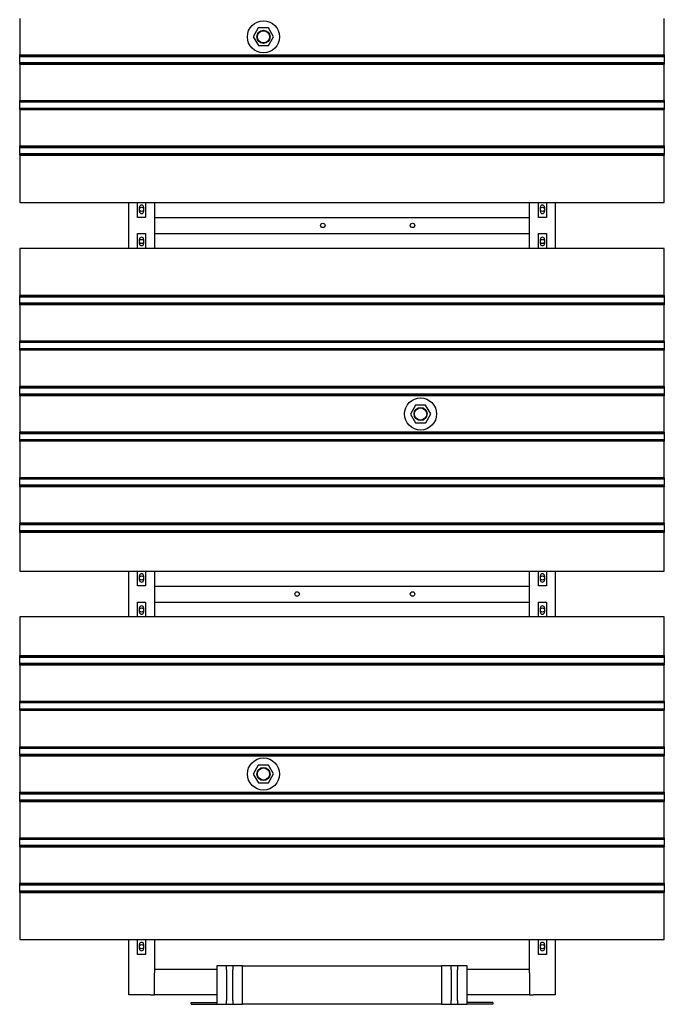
# Model space of a CAD drawing. Extents: x -89225 to 110569, y 13360 to 87647.
# Tile 233 of 256: x 35778 to 37788, y 57789 to 60861. Entities that reach past the tile are written whole.
import ezdxf

# ---------------------------------------------------------------- set-up
doc = ezdxf.new("R2010")
doc.units = 0
doc.layers.add('Iv-Lines 035', color=4, linetype='Continuous')

# ---------------------------------------------------------------- blocks, each defined once
blk = doc.blocks.new('Beluchtingselementen Bosman')
for p, q in [((1275289.4, -877197.6), (1275289.4, -877311)), ((1277299.4, -877311), (1277299.4, -877197.6)), ((1276033.4, -877226.8), (1276017.6, -877254.4)), ((1276017.6, -877254.4), (1276033.6, -877281.9)), ((1276065.2, -877226.7), (1276033.4, -877226.8)), ((1276081.2, -877254.2), (1276065.2, -877226.7)), ((1276065.4, -877281.8), (1276081.2, -877254.2)), ((1276033.6, -877281.9), (1276065.4, -877281.8)), ((1275289.4, -877311.7), (1275289.4, -877311)), ((1275289.4, -877311), (1277299.4, -877311)), ((1275289.4, -877314.5), (1275289.4, -877311.7)), ((1275289.4, -877311.7), (1277299.4, -877311.7)), ((1275289.4, -877314.5), (1275289.4, -877315.7)), ((1275289.4, -877317.3), (1275289.4, -877315.7)), ((1275289.4, -877315.7), (1277299.4, -877315.7)), ((1277299.4, -877311), (1277299.4, -877311.7)), ((1277299.4, -877311.7), (1277299.4, -877314.5)), ((1277299.4, -877315.7), (1277299.4, -877314.5)), ((1277299.4, -877315.7), (1277299.4, -877317.3)), ((1275289.4, -877333.3), (1275289.4, -877317.3)), ((1275289.4, -877334.8), (1275289.4, -877333.3)), ((1275289.4, -877334.8), (1275289.4, -877336.1)), ((1275289.4, -877334.8), (1277299.4, -877334.8)), ((1275289.4, -877338.9), (1275289.4, -877336.1)), ((1275289.4, -877339.6), (1275289.4, -877338.9)), ((1275289.4, -877338.9), (1277299.4, -877338.9)), ((1275289.4, -877339.6), (1275289.4, -877453)), ((1275289.4, -877339.6), (1277299.4, -877339.6)), ((1277299.4, -877317.3), (1277299.4, -877333.3)), ((1277299.4, -877333.3), (1277299.4, -877334.8)), ((1277299.4, -877336.1), (1277299.4, -877334.8)), ((1277299.4, -877336.1), (1277299.4, -877338.9)), ((1277299.4, -877338.9), (1277299.4, -877339.6)), ((1277299.4, -877453), (1277299.4, -877339.6)), ((1275289.4, -877453.7), (1275289.4, -877453)), ((1275289.4, -877453), (1277299.4, -877453)), ((1275289.4, -877456.5), (1275289.4, -877453.7)), ((1275289.4, -877453.7), (1277299.4, -877453.7)), ((1275289.4, -877456.5), (1275289.4, -877457.7)), ((1275289.4, -877459.3), (1275289.4, -877457.7)), ((1275289.4, -877457.7), (1277299.4, -877457.7)), ((1275289.4, -877475.3), (1275289.4, -877459.3)), ((1277299.4, -877453), (1277299.4, -877453.7)), ((1277299.4, -877453.7), (1277299.4, -877456.5)), ((1277299.4, -877457.7), (1277299.4, -877456.5)), ((1277299.4, -877457.7), (1277299.4, -877459.3)), ((1277299.4, -877459.3), (1277299.4, -877475.3)), ((1275289.4, -877476.8), (1275289.4, -877475.3)), ((1275289.4, -877476.8), (1275289.4, -877478.1)), ((1275289.4, -877476.8), (1277299.4, -877476.8)), ((1275289.4, -877480.9), (1275289.4, -877478.1)), ((1275289.4, -877481.6), (1275289.4, -877480.9)), ((1275289.4, -877480.9), (1277299.4, -877480.9)), ((1275289.4, -877481.6), (1275289.4, -877595)), ((1275289.4, -877481.6), (1277299.4, -877481.6)), ((1277299.4, -877475.3), (1277299.4, -877476.8)), ((1277299.4, -877478.1), (1277299.4, -877476.8)), ((1277299.4, -877478.1), (1277299.4, -877480.9)), ((1277299.4, -877480.9), (1277299.4, -877481.6)), ((1277299.4, -877595), (1277299.4, -877481.6)), ((1275289.4, -877595.7), (1275289.4, -877595)), ((1275289.4, -877595), (1277299.4, -877595)), ((1275289.4, -877598.5), (1275289.4, -877595.7)), ((1275289.4, -877595.7), (1277299.4, -877595.7)), ((1275289.4, -877598.5), (1275289.4, -877599.7)), ((1275289.4, -877601.3), (1275289.4, -877599.7)), ((1275289.4, -877599.7), (1277299.4, -877599.7)), ((1275289.4, -877617.3), (1275289.4, -877601.3)), ((1275289.4, -877618.8), (1275289.4, -877617.3)), ((1275289.4, -877618.8), (1275289.4, -877620.1)), ((1275289.4, -877618.8), (1277299.4, -877618.8)), ((1275289.4, -877622.9), (1275289.4, -877620.1)), ((1275289.4, -877623.6), (1275289.4, -877622.9)), ((1275289.4, -877622.9), (1277299.4, -877622.9)), ((1277299.4, -877595), (1277299.4, -877595.7)), ((1277299.4, -877595.7), (1277299.4, -877598.5)), ((1277299.4, -877599.7), (1277299.4, -877598.5)), ((1277299.4, -877599.7), (1277299.4, -877601.3)), ((1277299.4, -877601.3), (1277299.4, -877617.3)), ((1277299.4, -877617.3), (1277299.4, -877618.8)), ((1277299.4, -877620.1), (1277299.4, -877618.8)), ((1277299.4, -877620.1), (1277299.4, -877622.9)), ((1277299.4, -877622.9), (1277299.4, -877623.6)), ((1275289.4, -877623.6), (1275289.4, -877771.1)), ((1275289.4, -877623.6), (1277299.4, -877623.6)), ((1277299.4, -877771.1), (1277299.4, -877623.6)), ((1275289.4, -877771.1), (1277299.4, -877771.1)), ((1275629.4, -877914.3), (1275629.4, -877771.1)), ((1275656.9, -877817.7), (1275656.9, -877771.1)), ((1275681.9, -877771.1), (1275681.9, -877817.7)), ((1275709.4, -877771.1), (1275709.4, -877914.3)), ((1276879.4, -877914.3), (1276879.4, -877771.1)), ((1276906.9, -877817.7), (1276906.9, -877771.1)), ((1276931.9, -877771.1), (1276931.9, -877817.7)), ((1276959.4, -877771.1), (1276959.4, -877914.3)), ((1275662.9, -877799.1), (1275662.9, -877786.1)), ((1275675.9, -877786.1), (1275675.9, -877799.1)), ((1276912.9, -877799.1), (1276912.9, -877786.1)), ((1276925.9, -877786.1), (1276925.9, -877799.1)), ((1275681.9, -877817.7), (1275656.9, -877817.7)), ((1275709.4, -877817.8), (1276879.4, -877817.8)), ((1275709.4, -877823.8), (1275709.4, -877867.8)), ((1276879.4, -877867.8), (1276879.4, -877823.8)), ((1276931.9, -877817.7), (1276906.9, -877817.7)), ((1275656.9, -877914.3), (1275656.9, -877867.7)), ((1275656.9, -877867.7), (1275681.9, -877867.7)), ((1275681.9, -877867.7), (1275681.9, -877914.3)), ((1275709.4, -877867.8), (1276879.4, -877867.8)), ((1276906.9, -877914.3), (1276906.9, -877867.7)), ((1276906.9, -877867.7), (1276931.9, -877867.7)), ((1276931.9, -877867.7), (1276931.9, -877914.3)), ((1275662.9, -877899.3), (1275662.9, -877886.3)), ((1275675.9, -877886.3), (1275675.9, -877899.3)), ((1276912.9, -877899.3), (1276912.9, -877886.3)), ((1276925.9, -877886.3), (1276925.9, -877899.3)), ((1277299.4, -877914.3), (1275289.4, -877914.3)), ((1275289.4, -877914.3), (1275289.4, -878061.8)), ((1277299.4, -878061.8), (1277299.4, -877914.3)), ((1275289.4, -878062.5), (1275289.4, -878061.8)), ((1277299.4, -878061.8), (1275289.4, -878061.8)), ((1275289.4, -878065.3), (1275289.4, -878062.5)), ((1277299.4, -878062.5), (1275289.4, -878062.5)), ((1275289.4, -878065.3), (1275289.4, -878066.5)), ((1275289.4, -878068.1), (1275289.4, -878066.5)), ((1277299.4, -878066.5), (1275289.4, -878066.5)), ((1275289.4, -878084.1), (1275289.4, -878068.1)), ((1277299.4, -878061.8), (1277299.4, -878062.5)), ((1277299.4, -878062.5), (1277299.4, -878065.3)), ((1277299.4, -878066.5), (1277299.4, -878065.3)), ((1277299.4, -878066.5), (1277299.4, -878068.1)), ((1277299.4, -878068.1), (1277299.4, -878084.1)), ((1275289.4, -878085.6), (1275289.4, -878084.1)), ((1275289.4, -878085.6), (1275289.4, -878086.9)), ((1277299.4, -878085.6), (1275289.4, -878085.6)), ((1275289.4, -878089.7), (1275289.4, -878086.9)), ((1275289.4, -878090.4), (1275289.4, -878089.7)), ((1277299.4, -878089.7), (1275289.4, -878089.7)), ((1275289.4, -878090.4), (1275289.4, -878203.8)), ((1277299.4, -878090.4), (1275289.4, -878090.4)), ((1277299.4, -878084.1), (1277299.4, -878085.6)), ((1277299.4, -878086.9), (1277299.4, -878085.6)), ((1277299.4, -878086.9), (1277299.4, -878089.7)), ((1277299.4, -878089.7), (1277299.4, -878090.4)), ((1277299.4, -878203.8), (1277299.4, -878090.4)), ((1275289.4, -878204.5), (1275289.4, -878203.8)), ((1277299.4, -878203.8), (1275289.4, -878203.8)), ((1275289.4, -878207.3), (1275289.4, -878204.5)), ((1277299.4, -878204.5), (1275289.4, -878204.5)), ((1277299.4, -878203.8), (1277299.4, -878204.5)), ((1277299.4, -878204.5), (1277299.4, -878207.3)), ((1275289.4, -878207.3), (1275289.4, -878208.5)), ((1275289.4, -878210.1), (1275289.4, -878208.5)), ((1277299.4, -878208.5), (1275289.4, -878208.5)), ((1275289.4, -878226.1), (1275289.4, -878210.1)), ((1275289.4, -878227.6), (1275289.4, -878226.1)), ((1275289.4, -878227.6), (1275289.4, -878228.9)), ((1277299.4, -878227.6), (1275289.4, -878227.6)), ((1275289.4, -878231.7), (1275289.4, -878228.9)), ((1275289.4, -878232.4), (1275289.4, -878231.7)), ((1277299.4, -878231.7), (1275289.4, -878231.7)), ((1275289.4, -878232.4), (1275289.4, -878345.8)), ((1277299.4, -878232.4), (1275289.4, -878232.4)), ((1277299.4, -878208.5), (1277299.4, -878207.3)), ((1277299.4, -878208.5), (1277299.4, -878210.1)), ((1277299.4, -878210.1), (1277299.4, -878226.1)), ((1277299.4, -878226.1), (1277299.4, -878227.6)), ((1277299.4, -878228.9), (1277299.4, -878227.6)), ((1277299.4, -878228.9), (1277299.4, -878231.7)), ((1277299.4, -878231.7), (1277299.4, -878232.4)), ((1277299.4, -878345.8), (1277299.4, -878232.4)), ((1275289.4, -878346.5), (1275289.4, -878345.8)), ((1277299.4, -878345.8), (1275289.4, -878345.8)), ((1275289.4, -878349.3), (1275289.4, -878346.5)), ((1277299.4, -878346.5), (1275289.4, -878346.5)), ((1275289.4, -878349.3), (1275289.4, -878350.5)), ((1275289.4, -878352.1), (1275289.4, -878350.5)), ((1277299.4, -878350.5), (1275289.4, -878350.5)), ((1275289.4, -878368.1), (1275289.4, -878352.1)), ((1277299.4, -878345.8), (1277299.4, -878346.5)), ((1277299.4, -878346.5), (1277299.4, -878349.3)), ((1277299.4, -878350.5), (1277299.4, -878349.3)), ((1277299.4, -878350.5), (1277299.4, -878352.1)), ((1277299.4, -878352.1), (1277299.4, -878368.1)), ((1275289.4, -878369.6), (1275289.4, -878368.1)), ((1275289.4, -878369.6), (1275289.4, -878370.9)), ((1277299.4, -878369.6), (1275289.4, -878369.6)), ((1275289.4, -878373.7), (1275289.4, -878370.9)), ((1275289.4, -878374.4), (1275289.4, -878373.7)), ((1277299.4, -878373.7), (1275289.4, -878373.7)), ((1275289.4, -878374.4), (1275289.4, -878487.8)), ((1277299.4, -878374.4), (1275289.4, -878374.4)), ((1277299.4, -878368.1), (1277299.4, -878369.6)), ((1277299.4, -878370.9), (1277299.4, -878369.6)), ((1277299.4, -878370.9), (1277299.4, -878373.7)), ((1277299.4, -878373.7), (1277299.4, -878374.4)), ((1277299.4, -878487.8), (1277299.4, -878374.4)), ((1276523.4, -878403.6), (1276507.6, -878431.2)), ((1276555.2, -878403.5), (1276523.4, -878403.6)), ((1276571.2, -878431), (1276555.2, -878403.5)), ((1276507.6, -878431.2), (1276523.6, -878458.7)), ((1276555.4, -878458.6), (1276571.2, -878431)), ((1276523.6, -878458.7), (1276555.4, -878458.6)), ((1275289.4, -878488.5), (1275289.4, -878487.8)), ((1277299.4, -878487.8), (1275289.4, -878487.8)), ((1275289.4, -878491.3), (1275289.4, -878488.5)), ((1277299.4, -878488.5), (1275289.4, -878488.5)), ((1275289.4, -878491.3), (1275289.4, -878492.5)), ((1275289.4, -878494.1), (1275289.4, -878492.5)), ((1277299.4, -878492.5), (1275289.4, -878492.5)), ((1275289.4, -878510.1), (1275289.4, -878494.1)), ((1275289.4, -878511.6), (1275289.4, -878510.1)), ((1275289.4, -878511.6), (1275289.4, -878512.9)), ((1277299.4, -878511.6), (1275289.4, -878511.6)), ((1275289.4, -878515.7), (1275289.4, -878512.9)), ((1277299.4, -878487.8), (1277299.4, -878488.5)), ((1277299.4, -878488.5), (1277299.4, -878491.3)), ((1277299.4, -878492.5), (1277299.4, -878491.3)), ((1277299.4, -878492.5), (1277299.4, -878494.1)), ((1277299.4, -878494.1), (1277299.4, -878510.1)), ((1277299.4, -878510.1), (1277299.4, -878511.6)), ((1277299.4, -878512.9), (1277299.4, -878511.6)), ((1277299.4, -878512.9), (1277299.4, -878515.7)), ((1275289.4, -878516.4), (1275289.4, -878515.7)), ((1277299.4, -878515.7), (1275289.4, -878515.7)), ((1275289.4, -878516.4), (1275289.4, -878629.8)), ((1277299.4, -878516.4), (1275289.4, -878516.4)), ((1277299.4, -878515.7), (1277299.4, -878516.4)), ((1277299.4, -878629.8), (1277299.4, -878516.4)), ((1275289.4, -878630.5), (1275289.4, -878629.8)), ((1277299.4, -878629.8), (1275289.4, -878629.8)), ((1275289.4, -878633.3), (1275289.4, -878630.5)), ((1277299.4, -878630.5), (1275289.4, -878630.5)), ((1275289.4, -878633.3), (1275289.4, -878634.5)), ((1275289.4, -878636.1), (1275289.4, -878634.5)), ((1277299.4, -878634.5), (1275289.4, -878634.5)), ((1275289.4, -878652.1), (1275289.4, -878636.1)), ((1277299.4, -878629.8), (1277299.4, -878630.5)), ((1277299.4, -878630.5), (1277299.4, -878633.3)), ((1277299.4, -878634.5), (1277299.4, -878633.3)), ((1277299.4, -878634.5), (1277299.4, -878636.1)), ((1277299.4, -878636.1), (1277299.4, -878652.1)), ((1275289.4, -878653.6), (1275289.4, -878652.1)), ((1275289.4, -878653.6), (1275289.4, -878654.9)), ((1277299.4, -878653.6), (1275289.4, -878653.6)), ((1275289.4, -878657.7), (1275289.4, -878654.9)), ((1275289.4, -878658.4), (1275289.4, -878657.7)), ((1277299.4, -878657.7), (1275289.4, -878657.7)), ((1275289.4, -878658.4), (1275289.4, -878771.8)), ((1277299.4, -878658.4), (1275289.4, -878658.4)), ((1277299.4, -878652.1), (1277299.4, -878653.6)), ((1277299.4, -878654.9), (1277299.4, -878653.6)), ((1277299.4, -878654.9), (1277299.4, -878657.7)), ((1277299.4, -878657.7), (1277299.4, -878658.4)), ((1277299.4, -878771.8), (1277299.4, -878658.4)), ((1275289.4, -878772.5), (1275289.4, -878771.8)), ((1277299.4, -878771.8), (1275289.4, -878771.8)), ((1275289.4, -878775.3), (1275289.4, -878772.5)), ((1277299.4, -878772.5), (1275289.4, -878772.5)), ((1275289.4, -878775.3), (1275289.4, -878776.5)), ((1275289.4, -878778.1), (1275289.4, -878776.5)), ((1277299.4, -878776.5), (1275289.4, -878776.5)), ((1275289.4, -878794.1), (1275289.4, -878778.1)), ((1277299.4, -878771.8), (1277299.4, -878772.5)), ((1277299.4, -878772.5), (1277299.4, -878775.3)), ((1277299.4, -878776.5), (1277299.4, -878775.3)), ((1277299.4, -878776.5), (1277299.4, -878778.1)), ((1277299.4, -878778.1), (1277299.4, -878794.1)), ((1275289.4, -878795.6), (1275289.4, -878794.1)), ((1275289.4, -878795.6), (1275289.4, -878796.9)), ((1277299.4, -878795.6), (1275289.4, -878795.6)), ((1275289.4, -878799.7), (1275289.4, -878796.9)), ((1275289.4, -878800.4), (1275289.4, -878799.7)), ((1277299.4, -878799.7), (1275289.4, -878799.7)), ((1275289.4, -878800.4), (1275289.4, -878921.1)), ((1277299.4, -878800.4), (1275289.4, -878800.4)), ((1277299.4, -878794.1), (1277299.4, -878795.6)), ((1277299.4, -878796.9), (1277299.4, -878795.6)), ((1277299.4, -878796.9), (1277299.4, -878799.7)), ((1277299.4, -878799.7), (1277299.4, -878800.4)), ((1277299.4, -878921.1), (1277299.4, -878800.4)), ((1275289.4, -878921.1), (1277299.4, -878921.1)), ((1275629.4, -879064.3), (1275629.4, -878921.1)), ((1275656.9, -878967.7), (1275656.9, -878921.1)), ((1275662.9, -878949.1), (1275662.9, -878936.1)), ((1275675.9, -878936.1), (1275675.9, -878949.1)), ((1275681.9, -878921.1), (1275681.9, -878967.7)), ((1275709.4, -878921.1), (1275709.4, -879064.3)), ((1276879.4, -879064.3), (1276879.4, -878921.1)), ((1276906.9, -878967.7), (1276906.9, -878921.1)), ((1276912.9, -878949.1), (1276912.9, -878936.1)), ((1276925.9, -878936.1), (1276925.9, -878949.1)), ((1276931.9, -878921.1), (1276931.9, -878967.7)), ((1276959.4, -878921.1), (1276959.4, -879064.3)), ((1275681.9, -878967.7), (1275656.9, -878967.7)), ((1275709.4, -878967.8), (1276879.4, -878967.8)), ((1275709.4, -878973.8), (1275709.4, -879017.8)), ((1276879.4, -879017.8), (1276879.4, -878973.8)), ((1276931.9, -878967.7), (1276906.9, -878967.7)), ((1275656.9, -879064.3), (1275656.9, -879017.7)), ((1275656.9, -879017.7), (1275681.9, -879017.7)), ((1275681.9, -879017.7), (1275681.9, -879064.3)), ((1275709.4, -879017.8), (1276879.4, -879017.8)), ((1276906.9, -879064.3), (1276906.9, -879017.7)), ((1276906.9, -879017.7), (1276931.9, -879017.7)), ((1276931.9, -879017.7), (1276931.9, -879064.3)), ((1277299.4, -879064.3), (1275289.4, -879064.3)), ((1275289.4, -879064.3), (1275289.4, -879185)), ((1275662.9, -879049.3), (1275662.9, -879036.3)), ((1275675.9, -879036.3), (1275675.9, -879049.3)), ((1276912.9, -879049.3), (1276912.9, -879036.3)), ((1276925.9, -879036.3), (1276925.9, -879049.3)), ((1277299.4, -879185), (1277299.4, -879064.3)), ((1275289.4, -879185.7), (1275289.4, -879185)), ((1275289.4, -879185), (1277299.4, -879185)), ((1275289.4, -879188.5), (1275289.4, -879185.7)), ((1275289.4, -879185.7), (1277299.4, -879185.7)), ((1275289.4, -879188.5), (1275289.4, -879189.7)), ((1275289.4, -879191.3), (1275289.4, -879189.7)), ((1275289.4, -879189.7), (1277299.4, -879189.7)), ((1277299.4, -879185), (1277299.4, -879185.7)), ((1277299.4, -879185.7), (1277299.4, -879188.5)), ((1277299.4, -879189.7), (1277299.4, -879188.5)), ((1277299.4, -879189.7), (1277299.4, -879191.3)), ((1275289.4, -879207.3), (1275289.4, -879191.3)), ((1275289.4, -879208.8), (1275289.4, -879207.3)), ((1275289.4, -879208.8), (1275289.4, -879210.1)), ((1275289.4, -879208.8), (1277299.4, -879208.8)), ((1275289.4, -879212.9), (1275289.4, -879210.1)), ((1275289.4, -879213.6), (1275289.4, -879212.9)), ((1275289.4, -879212.9), (1277299.4, -879212.9)), ((1275289.4, -879213.6), (1275289.4, -879327)), ((1275289.4, -879213.6), (1277299.4, -879213.6)), ((1277299.4, -879191.3), (1277299.4, -879207.3)), ((1277299.4, -879207.3), (1277299.4, -879208.8)), ((1277299.4, -879210.1), (1277299.4, -879208.8)), ((1277299.4, -879210.1), (1277299.4, -879212.9)), ((1277299.4, -879212.9), (1277299.4, -879213.6)), ((1277299.4, -879327), (1277299.4, -879213.6)), ((1275289.4, -879327.7), (1275289.4, -879327)), ((1275289.4, -879327), (1277299.4, -879327)), ((1275289.4, -879330.5), (1275289.4, -879327.7)), ((1275289.4, -879327.7), (1277299.4, -879327.7)), ((1275289.4, -879330.5), (1275289.4, -879331.7)), ((1275289.4, -879333.3), (1275289.4, -879331.7)), ((1275289.4, -879331.7), (1277299.4, -879331.7)), ((1275289.4, -879349.3), (1275289.4, -879333.3)), ((1277299.4, -879327), (1277299.4, -879327.7)), ((1277299.4, -879327.7), (1277299.4, -879330.5)), ((1277299.4, -879331.7), (1277299.4, -879330.5)), ((1277299.4, -879331.7), (1277299.4, -879333.3)), ((1277299.4, -879333.3), (1277299.4, -879349.3)), ((1275289.4, -879350.8), (1275289.4, -879349.3)), ((1275289.4, -879350.8), (1275289.4, -879352.1)), ((1275289.4, -879350.8), (1277299.4, -879350.8)), ((1275289.4, -879354.9), (1275289.4, -879352.1)), ((1275289.4, -879355.6), (1275289.4, -879354.9)), ((1275289.4, -879354.9), (1277299.4, -879354.9)), ((1275289.4, -879355.6), (1275289.4, -879469)), ((1275289.4, -879355.6), (1277299.4, -879355.6)), ((1277299.4, -879349.3), (1277299.4, -879350.8)), ((1277299.4, -879352.1), (1277299.4, -879350.8)), ((1277299.4, -879352.1), (1277299.4, -879354.9)), ((1277299.4, -879354.9), (1277299.4, -879355.6)), ((1277299.4, -879469), (1277299.4, -879355.6)), ((1275289.4, -879469.7), (1275289.4, -879469)), ((1275289.4, -879469), (1277299.4, -879469)), ((1275289.4, -879472.5), (1275289.4, -879469.7)), ((1275289.4, -879469.7), (1277299.4, -879469.7)), ((1275289.4, -879472.5), (1275289.4, -879473.7)), ((1275289.4, -879475.3), (1275289.4, -879473.7)), ((1275289.4, -879473.7), (1277299.4, -879473.7)), ((1275289.4, -879491.3), (1275289.4, -879475.3)), ((1275289.4, -879492.8), (1275289.4, -879491.3)), ((1275289.4, -879492.8), (1275289.4, -879494.1)), ((1275289.4, -879492.8), (1277299.4, -879492.8)), ((1275289.4, -879496.9), (1275289.4, -879494.1)), ((1275289.4, -879497.6), (1275289.4, -879496.9)), ((1275289.4, -879496.9), (1277299.4, -879496.9)), ((1277299.4, -879469), (1277299.4, -879469.7)), ((1277299.4, -879469.7), (1277299.4, -879472.5)), ((1277299.4, -879473.7), (1277299.4, -879472.5)), ((1277299.4, -879473.7), (1277299.4, -879475.3)), ((1277299.4, -879475.3), (1277299.4, -879491.3)), ((1277299.4, -879491.3), (1277299.4, -879492.8)), ((1277299.4, -879494.1), (1277299.4, -879492.8)), ((1277299.4, -879494.1), (1277299.4, -879496.9)), ((1277299.4, -879496.9), (1277299.4, -879497.6)), ((1275289.4, -879497.6), (1275289.4, -879611)), ((1275289.4, -879497.6), (1277299.4, -879497.6)), ((1276033.4, -879526.8), (1276017.6, -879554.4)), ((1276065.2, -879526.7), (1276033.4, -879526.8)), ((1276081.2, -879554.2), (1276065.2, -879526.7)), ((1277299.4, -879611), (1277299.4, -879497.6)), ((1276017.6, -879554.4), (1276033.6, -879581.9)), ((1276065.4, -879581.8), (1276081.2, -879554.2)), ((1276033.6, -879581.9), (1276065.4, -879581.8)), ((1275289.4, -879611.7), (1275289.4, -879611)), ((1275289.4, -879611), (1277299.4, -879611)), ((1275289.4, -879614.5), (1275289.4, -879611.7)), ((1275289.4, -879611.7), (1277299.4, -879611.7)), ((1275289.4, -879614.5), (1275289.4, -879615.7)), ((1275289.4, -879617.3), (1275289.4, -879615.7)), ((1275289.4, -879615.7), (1277299.4, -879615.7)), ((1275289.4, -879633.3), (1275289.4, -879617.3)), ((1277299.4, -879611), (1277299.4, -879611.7)), ((1277299.4, -879611.7), (1277299.4, -879614.5)), ((1277299.4, -879615.7), (1277299.4, -879614.5)), ((1277299.4, -879615.7), (1277299.4, -879617.3)), ((1277299.4, -879617.3), (1277299.4, -879633.3)), ((1275289.4, -879634.8), (1275289.4, -879633.3)), ((1275289.4, -879634.8), (1275289.4, -879636.1)), ((1275289.4, -879634.8), (1277299.4, -879634.8)), ((1275289.4, -879638.9), (1275289.4, -879636.1)), ((1275289.4, -879639.6), (1275289.4, -879638.9)), ((1275289.4, -879638.9), (1277299.4, -879638.9)), ((1275289.4, -879639.6), (1275289.4, -879753)), ((1275289.4, -879639.6), (1277299.4, -879639.6)), ((1277299.4, -879633.3), (1277299.4, -879634.8)), ((1277299.4, -879636.1), (1277299.4, -879634.8)), ((1277299.4, -879636.1), (1277299.4, -879638.9)), ((1277299.4, -879638.9), (1277299.4, -879639.6)), ((1277299.4, -879753), (1277299.4, -879639.6)), ((1275289.4, -879753.7), (1275289.4, -879753)), ((1275289.4, -879753), (1277299.4, -879753)), ((1275289.4, -879756.5), (1275289.4, -879753.7)), ((1275289.4, -879753.7), (1277299.4, -879753.7)), ((1275289.4, -879756.5), (1275289.4, -879757.7)), ((1275289.4, -879759.3), (1275289.4, -879757.7)), ((1275289.4, -879757.7), (1277299.4, -879757.7)), ((1275289.4, -879775.3), (1275289.4, -879759.3)), ((1277299.4, -879753), (1277299.4, -879753.7)), ((1277299.4, -879753.7), (1277299.4, -879756.5)), ((1277299.4, -879757.7), (1277299.4, -879756.5)), ((1277299.4, -879757.7), (1277299.4, -879759.3)), ((1277299.4, -879759.3), (1277299.4, -879775.3)), ((1275289.4, -879776.8), (1275289.4, -879775.3)), ((1275289.4, -879776.8), (1275289.4, -879778.1)), ((1275289.4, -879776.8), (1277299.4, -879776.8)), ((1275289.4, -879780.9), (1275289.4, -879778.1)), ((1275289.4, -879781.6), (1275289.4, -879780.9)), ((1275289.4, -879780.9), (1277299.4, -879780.9)), ((1275289.4, -879781.6), (1275289.4, -879895)), ((1275289.4, -879781.6), (1277299.4, -879781.6)), ((1277299.4, -879775.3), (1277299.4, -879776.8)), ((1277299.4, -879778.1), (1277299.4, -879776.8)), ((1277299.4, -879778.1), (1277299.4, -879780.9)), ((1277299.4, -879780.9), (1277299.4, -879781.6)), ((1277299.4, -879895), (1277299.4, -879781.6)), ((1275289.4, -879895.7), (1275289.4, -879895)), ((1275289.4, -879895), (1277299.4, -879895)), ((1275289.4, -879898.5), (1275289.4, -879895.7)), ((1275289.4, -879895.7), (1277299.4, -879895.7)), ((1277299.4, -879895), (1277299.4, -879895.7)), ((1277299.4, -879895.7), (1277299.4, -879898.5)), ((1275289.4, -879898.5), (1275289.4, -879899.7)), ((1275289.4, -879901.3), (1275289.4, -879899.7)), ((1275289.4, -879899.7), (1277299.4, -879899.7)), ((1275289.4, -879917.3), (1275289.4, -879901.3)), ((1275289.4, -879918.8), (1275289.4, -879917.3)), ((1275289.4, -879918.8), (1275289.4, -879920.1)), ((1275289.4, -879918.8), (1277299.4, -879918.8)), ((1275289.4, -879922.9), (1275289.4, -879920.1)), ((1275289.4, -879923.6), (1275289.4, -879922.9)), ((1275289.4, -879922.9), (1277299.4, -879922.9)), ((1275289.4, -879923.6), (1275289.4, -880071.1)), ((1275289.4, -879923.6), (1277299.4, -879923.6)), ((1277299.4, -879899.7), (1277299.4, -879898.5)), ((1277299.4, -879899.7), (1277299.4, -879901.3)), ((1277299.4, -879901.3), (1277299.4, -879917.3)), ((1277299.4, -879917.3), (1277299.4, -879918.8)), ((1277299.4, -879920.1), (1277299.4, -879918.8)), ((1277299.4, -879920.1), (1277299.4, -879922.9)), ((1277299.4, -879922.9), (1277299.4, -879923.6)), ((1277299.4, -880071.1), (1277299.4, -879923.6)), ((1275289.4, -880071.1), (1277299.4, -880071.1)), ((1275629.4, -880242.8), (1275629.4, -880071.1)), ((1275656.9, -880117.7), (1275656.9, -880071.1)), ((1275681.9, -880071.1), (1275681.9, -880117.7)), ((1275709.4, -880071.1), (1275709.4, -880162.8)), ((1276879.4, -880162.8), (1276879.4, -880071.1)), ((1276906.9, -880117.7), (1276906.9, -880071.1)), ((1276931.9, -880071.1), (1276931.9, -880117.7)), ((1276959.4, -880071.1), (1276959.4, -880242.8)), ((1275662.9, -880099.1), (1275662.9, -880086.1)), ((1275675.9, -880086.1), (1275675.9, -880099.1)), ((1276912.9, -880099.1), (1276912.9, -880086.1)), ((1276925.9, -880086.1), (1276925.9, -880099.1)), ((1275681.9, -880117.7), (1275656.9, -880117.7)), ((1276931.9, -880117.7), (1276906.9, -880117.7)), ((1275709.4, -880162.8), (1275904.4, -880162.8)), ((1275709.4, -880162.8), (1275709.4, -880174.8)), ((1275934.4, -880152.8), (1275904.4, -880152.8)), ((1275904.4, -880152.8), (1275904.4, -880272.8)), ((1275934.4, -880158.2), (1275934.4, -880152.8)), ((1275954.4, -880152.8), (1275934.4, -880152.8)), ((1275934.4, -880165.2), (1275934.4, -880158.2)), ((1275934.4, -880165.2), (1275934.4, -880260.4)), ((1275984.4, -880152.8), (1275954.4, -880152.8)), ((1275954.4, -880152.8), (1275954.4, -880158.2)), ((1275954.4, -880158.2), (1275954.4, -880165.2)), ((1275954.4, -880260.4), (1275954.4, -880165.2)), ((1275984.4, -880152.8), (1276604.4, -880152.8)), ((1275984.4, -880272.8), (1275984.4, -880152.8)), ((1276634.4, -880152.8), (1276604.4, -880152.8)), ((1276604.4, -880152.8), (1276604.4, -880272.8)), ((1276654.4, -880152.8), (1276634.4, -880152.8)), ((1276634.4, -880158.2), (1276634.4, -880152.8)), ((1276634.4, -880165.2), (1276634.4, -880158.2)), ((1276634.4, -880165.2), (1276634.4, -880260.4)), ((1276684.4, -880152.8), (1276654.4, -880152.8)), ((1276654.4, -880152.8), (1276654.4, -880158.2)), ((1276654.4, -880158.2), (1276654.4, -880165.2)), ((1276654.4, -880260.4), (1276654.4, -880165.2)), ((1276684.4, -880272.8), (1276684.4, -880152.8)), ((1276684.4, -880162.8), (1276879.4, -880162.8)), ((1276879.4, -880174.8), (1276879.4, -880162.8)), ((1275709.4, -880242.8), (1275709.4, -880174.8)), ((1276879.4, -880174.8), (1276879.4, -880242.8)), ((1275697.4, -880242.8), (1275629.4, -880242.8)), ((1275697.4, -880242.8), (1275709.4, -880242.8)), ((1275904.4, -880242.8), (1275709.4, -880242.8)), ((1275934.4, -880267.4), (1275934.4, -880260.4)), ((1275954.4, -880260.4), (1275954.4, -880267.4)), ((1276634.4, -880267.4), (1276634.4, -880260.4)), ((1276654.4, -880260.4), (1276654.4, -880267.4)), ((1276879.4, -880242.8), (1276684.4, -880242.8)), ((1276879.4, -880242.8), (1276891.4, -880242.8)), ((1276959.4, -880242.8), (1276891.4, -880242.8)), ((1275824.4, -880266.8), (1275904.4, -880266.8)), ((1275824.4, -880272.8), (1275824.4, -880266.8)), ((1275824.4, -880272.8), (1275904.4, -880272.8)), ((1275904.4, -880272.8), (1275934.4, -880272.8)), ((1275934.4, -880272.8), (1275934.4, -880267.4)), ((1275934.4, -880272.8), (1275954.4, -880272.8)), ((1275954.4, -880267.4), (1275954.4, -880272.8)), ((1275954.4, -880272.8), (1275984.4, -880272.8)), ((1276604.4, -880272.8), (1275984.4, -880272.8)), ((1276604.4, -880272.8), (1276634.4, -880272.8)), ((1276634.4, -880272.8), (1276634.4, -880267.4)), ((1276634.4, -880272.8), (1276654.4, -880272.8)), ((1276654.4, -880267.4), (1276654.4, -880272.8)), ((1276654.4, -880272.8), (1276684.4, -880272.8)), ((1276764.4, -880266.8), (1276684.4, -880266.8)), ((1276764.4, -880272.8), (1276684.4, -880272.8)), ((1276764.4, -880266.8), (1276764.4, -880272.8))]:
    blk.add_line(p, q)
for centre, radius in [((1276049.4, -877254.3), 50), ((1276049.4, -877254.3), 20.5), ((1276049.4, -877254.3), 19), ((1275669.4, -877792.8), 6.5), ((1276919.4, -877792.8), 6.5), ((1276234.4, -877842.8), 7), ((1276514.4, -877842.8), 7), ((1275669.4, -877892.8), 6.5), ((1276919.4, -877892.8), 6.5), ((1276539.4, -878431.1), 50), ((1276539.4, -878431.1), 20.5), ((1276539.4, -878431.1), 19), ((1275669.4, -878942.8), 6.5), ((1276919.4, -878942.8), 6.5), ((1276154.4, -878992.8), 7), ((1276514.4, -878992.8), 7), ((1275669.4, -879042.8), 6.5), ((1276919.4, -879042.8), 6.5), ((1276049.4, -879554.3), 50), ((1276049.4, -879554.3), 20.5), ((1276049.4, -879554.3), 19), ((1275669.4, -880092.8), 6.5), ((1276919.4, -880092.8), 6.5)]:
    blk.add_circle(centre, radius)
for centre, start, end in [((1275669.4, -877786.1), 360, 180), ((1275669.4, -877799.1), 180, 360), ((1276919.4, -877786.1), 0, 180), ((1276919.4, -877799.1), 180, 0), ((1275669.4, -877886.3), 0, 180), ((1275669.4, -877899.3), 180, 0), ((1276919.4, -877886.3), 360, 180), ((1276919.4, -877899.3), 180, 360), ((1275669.4, -878936.1), 360, 180), ((1276919.4, -878936.1), 0, 180), ((1275669.4, -878949.1), 180, 360), ((1276919.4, -878949.1), 180, 0), ((1275669.4, -879036.3), 0, 180), ((1276919.4, -879036.3), 360, 180), ((1275669.4, -879049.3), 180, 0), ((1276919.4, -879049.3), 180, 360), ((1275669.4, -880086.1), 360, 180), ((1276919.4, -880086.1), 0, 180), ((1275669.4, -880099.1), 180, 360), ((1276919.4, -880099.1), 180, 0)]:
    blk.add_arc(centre, 6.5, start, end)

msp = doc.modelspace()

# ---------------------------------------------------------------- block references
at = {"layer": 'Iv-Lines 035'}
msp.add_blockref('Beluchtingselementen Bosman', (-1239510.9, 938062.2), dxfattribs=at)

doc.saveas('drawing.dxf')
